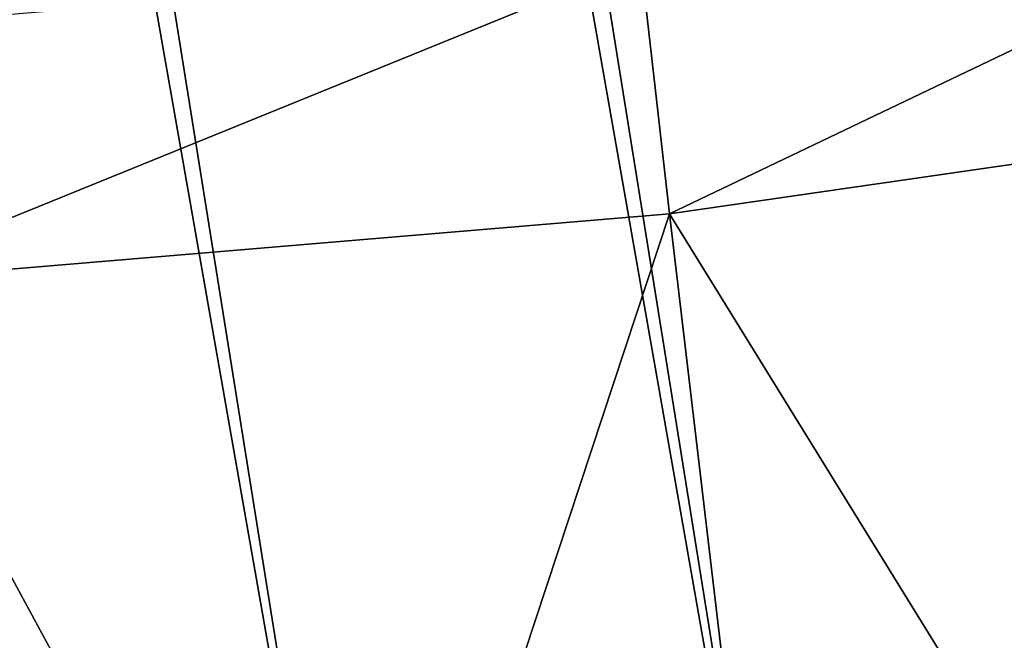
# Model space of a CAD drawing. Header units: millimetres. Extents: x -20 to 891, y -20 to 307.
# Tile 70 of 113: x 872.396 to 873.751, y 9.618 to 10.473. Entities that reach past the tile are written whole.
import ezdxf

# ---------------------------------------------------------------- set-up
doc = ezdxf.new("R2010")
doc.units = ezdxf.units.MM
doc.header["$LTSCALE"] = 41.718519
for name, color, linetype in [('78', 7, 'CONTINUOUS'), ('79', 7, 'CONTINUOUS'), ('82', 7, 'CONTINUOUS')]:
    doc.layers.add(name, color=color, linetype=linetype)

msp = doc.modelspace()

# ---------------------------------------------------------------- linework, layer by layer
at = {"layer": '78', "linetype": 'Continuous'}
for points in [[(871.2454, 48.7846, 65), (870.0603, 48.754, 65), (876.9384, 9.6348, 65), (871.2454, 48.7846, 65)], [(872.43, 48.745, 65), (871.2454, 48.7846, 65), (878.0628, 10.0102, 65), (872.43, 48.745, 65)], [(878.0628, 10.0102, 65), (871.2454, 48.7846, 65), (876.9384, 9.6348, 65), (878.0628, 10.0102, 65)], [(870.0603, 48.754, 65), (868.8793, 48.6532, 65), (875.7939, 9.3267, 65), (870.0603, 48.754, 65)], [(876.9384, 9.6348, 65), (870.0603, 48.754, 65), (875.7939, 9.3267, 65), (876.9384, 9.6348, 65)], [(873.6103, 48.6353, 65), (872.43, 48.745, 65), (879.1629, 10.4516, 65), (873.6103, 48.6353, 65)], [(879.1629, 10.4516, 65), (872.43, 48.745, 65), (878.0628, 10.0102, 65), (879.1629, 10.4516, 65)], [(868.8793, 48.6532, 65), (867.7063, 48.4826, 65), (875.7939, 9.3267, 65), (868.8793, 48.6532, 65)], [(880.2349, 10.9573, 65), (873.6103, 48.6353, 65), (879.1629, 10.4516, 65), (880.2349, 10.9573, 65)], [(867.124, 48.3713, 65), (874.6329, 9.0869, 65), (867.7063, 48.4826, 65), (867.124, 48.3713, 65)], [(867.7063, 48.4826, 65), (874.6329, 9.0869, 65), (875.7939, 9.3267, 65), (867.7063, 48.4826, 65)], [(866.5453, 48.2428, 65), (873.4598, 8.9163, 65), (867.124, 48.3713, 65), (866.5453, 48.2428, 65)], [(874.0476, 8.9929, 65), (874.6329, 9.0869, 65), (867.124, 48.3713, 65), (874.0476, 8.9929, 65)], [(873.4598, 8.9163, 65), (874.0476, 8.9929, 65), (867.124, 48.3713, 65), (873.4598, 8.9163, 65)], [(865.9707, 48.0972, 65), (872.8701, 8.8572, 65), (866.5453, 48.2428, 65), (865.9707, 48.0972, 65)], [(872.8701, 8.8572, 65), (873.4598, 8.9163, 65), (866.5453, 48.2428, 65), (872.8701, 8.8572, 65)], [(872.2789, 8.8156, 65), (872.8701, 8.8572, 65), (865.9707, 48.0972, 65), (872.2789, 8.8156, 65)]]:
    msp.add_3dface(points, dxfattribs=at)
at = {"layer": '79', "linetype": 'Continuous'}
for points in [[(874.0391, 8.9917), (873.2899, 10.2054), (874.4078, 10.3673), (874.0391, 8.9917)], [(872.8444, 8.855), (872.1642, 10.1112), (873.2899, 10.2054), (872.8444, 8.855)], [(873.4427, 8.9144), (872.8444, 8.855), (873.2899, 10.2054), (873.4427, 8.9144)], [(874.0391, 8.9917), (873.4427, 8.9144), (873.2899, 10.2054), (874.0391, 8.9917)], [(872.8444, 8.855), (872.2447, 8.8137), (872.1642, 10.1112), (872.8444, 8.855)]]:
    msp.add_3dface(points, dxfattribs=at)
at = {"layer": '82', "linetype": 'Continuous'}
for points in [[(873.2502, 10.5531, 0.61), (874.3472, 10.712, 0.61), (873.2899, 10.2054), (873.2502, 10.5531, 0.61)], [(873.2899, 10.2054), (874.3472, 10.712, 0.61), (874.4078, 10.3673), (873.2899, 10.2054)], [(872.1457, 10.4607, 0.61), (873.2502, 10.5531, 0.61), (872.1642, 10.1112), (872.1457, 10.4607, 0.61)], [(872.1642, 10.1112), (873.2502, 10.5531, 0.61), (873.2899, 10.2054), (872.1642, 10.1112)]]:
    msp.add_3dface(points, dxfattribs=at)

doc.saveas('drawing.dxf')
